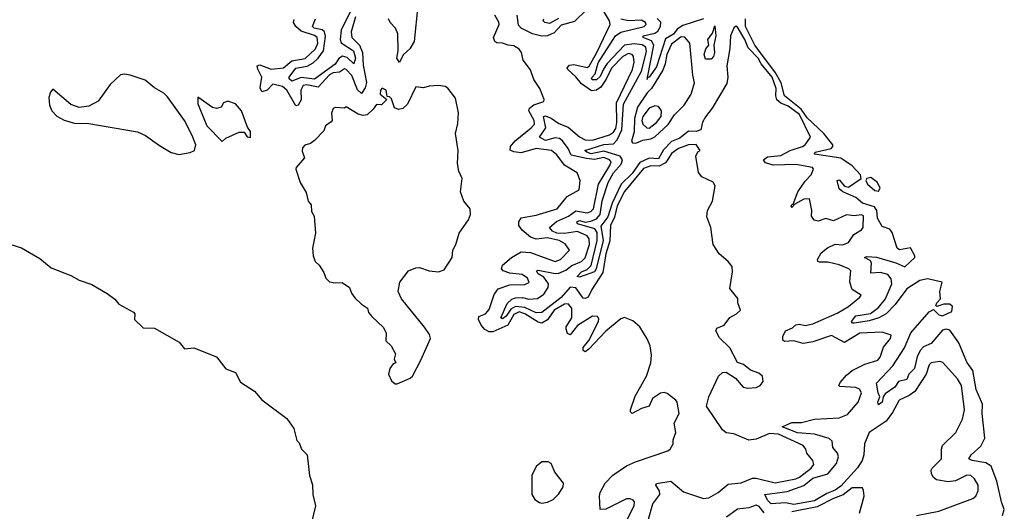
# Model space of a CAD drawing. Extents: x 2293139 to 2515392, y 824115 to 1006937.
# Tile 191 of 256: x 2412658 to 2417894, y 941465 to 944080. Entities that reach past the tile are written whole.
import ezdxf

# ---------------------------------------------------------------- set-up
doc = ezdxf.new("R2010")
doc.units = 0

msp = doc.modelspace()

# ---------------------------------------------------------------- linework, layer by layer
at = {"layer": '0CON10XD'}
for points in [[(2414418.1, 944125), (2414368.5, 944025), (2414361.8, 943975), (2414367.5, 943957.5)], [(2414775.4, 944155), (2414756, 943965), (2414732.1, 943925), (2414697.2, 943892.8), (2414677, 943853), (2414663, 943875), (2414670.8, 943915), (2414669.4, 944005), (2414657.2, 944035), (2414628.9, 944065), (2414618.5, 944085)], [(2416002.7, 941422.7), (2416024.3, 941505), (2416062.5, 941555), (2416060.2, 941575), (2416041.5, 941605), (2416045, 941613.8), (2416121.2, 941625), (2416188.5, 941568.5), (2416295, 941532.8), (2416322.6, 941537.4), (2416373.3, 941565), (2416425, 941609.2), (2416493.9, 941616.1), (2416555, 941641.9), (2416575, 941642.2), (2416675, 941616.6), (2416785, 941638.4), (2416805, 941646.9), (2416867.1, 941695), (2416881.2, 941715), (2416876, 941735), (2416843.9, 941773.9), (2416838.8, 941795), (2416823.8, 941815), (2416692.5, 941875), (2416645, 941880), (2416575, 941848.6), (2416535, 941844.1), (2416455, 941877.5), (2416415, 941883.1), (2416395, 941897.9), (2416310.5, 942025), (2416323.2, 942075), (2416375, 942184.4), (2416395, 942204.5), (2416415, 942204.7), (2416465, 942173.1), (2416505, 942126), (2416530.5, 942119.5), (2416575, 942123.8), (2416595.8, 942134.2), (2416611.2, 942155), (2416608.8, 942185), (2416589.5, 942199.5), (2416545, 942216.2), (2416506.8, 942246.8), (2416475, 942257.1), (2416434.6, 942334.6), (2416378.9, 942388.9), (2416360.8, 942425), (2416365, 942440), (2416405, 942455.8), (2416434.6, 942495.4), (2416470, 942515), (2416491.2, 942535), (2416477.5, 942575), (2416477, 942597), (2416435, 942650), (2416448.9, 942738.9), (2416446.7, 942766.7), (2416426, 942795), (2416378, 942835), (2416346.7, 942885), (2416333.3, 942975), (2416311.7, 943031.7), (2416316.2, 943065), (2416342, 943115), (2416357.3, 943197.3), (2416345, 943216.7), (2416285, 943243.8), (2416268.3, 943268.3), (2416253.8, 943355), (2416265, 943377.5), (2416277.5, 943385), (2416255, 943415.6), (2416215.5, 943415.5), (2416161.4, 943395), (2416125, 943368), (2416104.1, 943335.9), (2416091.8, 943318.1), (2416059.4, 943300.6), (2416015, 943303), (2415975, 943288.1), (2415874.1, 943165.9), (2415835, 943089.8), (2415820.6, 943029.4), (2415800.1, 942985), (2415796, 942904), (2415775, 942834.6), (2415759.7, 942735), (2415699.8, 942645), (2415680.3, 942605), (2415665, 942596.9), (2415655, 942599.4), (2415615, 942653.5), (2415585, 942658), (2415537.1, 942602.9), (2415435, 942522.1), (2415405, 942520.8), (2415345, 942548.6), (2415295, 942554.1), (2415269.7, 942540.3), (2415245, 942502.6), (2415225, 942489.5), (2415217.5, 942495), (2415249.7, 942570.3), (2415275, 942593.1), (2415295, 942600.1), (2415332.3, 942602.3), (2415365, 942593), (2415412.3, 942597.7), (2415445, 942619.8), (2415469.2, 942655), (2415470.1, 942675), (2415445, 942710.3), (2415415, 942727.9), (2415405.6, 942745), (2415415, 942748.1), (2415505, 942730.4), (2415525, 942732.1), (2415562.6, 942747.4), (2415595, 942773.3), (2415646.1, 942793.9), (2415666, 942814), (2415688.5, 942885), (2415686.6, 942915), (2415675, 942929.8), (2415625, 942954.5), (2415555, 942942.2), (2415515, 942945.5), (2415492.1, 942955), (2415475.4, 942975), (2415512.8, 943007.2), (2415576.5, 943035), (2415615, 943062.8), (2415675, 943052.7), (2415695, 943060), (2415710.1, 943075), (2415736.4, 943205), (2415796.6, 943305), (2415802.6, 943325), (2415794.8, 943335), (2415765, 943347.3), (2415715, 943336), (2415671.7, 943341.7), (2415590, 943360), (2415574.5, 943394.5), (2415545.2, 943435.2), (2415527.9, 943447.9), (2415505, 943451.5), (2415455, 943438), (2415422.1, 943455), (2415456.6, 943505), (2415443.2, 943565), (2415455, 943569.7), (2415485, 943556.4), (2415525, 943527.5), (2415575, 943509.5), (2415635, 943456.6), (2415665, 943440.7), (2415705, 943439.9), (2415795, 943468.5), (2415815, 943481.8), (2415827.8, 943502.2), (2415834.2, 943534.2), (2415832.4, 943637.6), (2415916, 943815), (2415925.7, 943855), (2415922.3, 943885), (2415915, 943896.1), (2415895, 943900.3), (2415865, 943883.8), (2415805, 943822.8), (2415776.5, 943763.5), (2415748.3, 943721.7), (2415725, 943704.9), (2415698.3, 943701.7), (2415645, 943739.2), (2415615, 943776.8), (2415572.4, 943815), (2415568.9, 943825), (2415581.5, 943838.5), (2415605, 943841.9), (2415675, 943826.7), (2415686, 943834), (2415727.6, 943905), (2415798.8, 944055), (2415794.7, 944075), (2415745, 944156.8)], [(2415674, 944135), (2415608.7, 944071.3), (2415538.1, 944051.9), (2415500.3, 944009.7), (2415465, 943994.2), (2415435, 943993.4), (2415385, 944005.8), (2415325, 944036.1), (2415311, 944051), (2415304, 944105)], [(2414443.4, 944095), (2414421.4, 944015), (2414423.8, 943985), (2414464.8, 943944.8), (2414481, 943905), (2414485, 943838.6), (2414503.2, 943746.8), (2414495, 943718.6), (2414475, 943687.3), (2414455, 943707.7), (2414425, 943782.7), (2414395, 943815.8), (2414385, 943818.7), (2414358.9, 943801.1), (2414325, 943797.8), (2414305, 943787.3), (2414245, 943721.5), (2414185, 943733.5), (2414165, 943730.2), (2414152.9, 943705), (2414155.7, 943654.3), (2414139, 943625), (2414127, 943623), (2414078.4, 943705), (2414055, 943725.3), (2414005, 943737.1), (2413975, 943704.8), (2413945, 943696.8), (2413937.6, 943717.6), (2413946.2, 943775), (2413925, 943816.5), (2413921.8, 943835), (2413935, 943839.6), (2413995, 943816.6), (2414060.8, 943825), (2414105, 943862.4), (2414175.4, 943874.6), (2414230.5, 943925), (2414243.2, 943955), (2414239.3, 943985), (2414225, 943996.6), (2414155, 944020), (2414127.2, 944045), (2414114.8, 944065), (2414118, 944082)], [(2414367.5, 943957.5), (2414432.8, 943915), (2414444.1, 943875), (2414435.3, 943844.7), (2414399.5, 943879.5), (2414375, 943885.5), (2414355, 943874.6), (2414335, 943844.5), (2414225, 943764.6), (2414155, 943772.6), (2414105, 943753.8), (2414091.5, 943765), (2414090.4, 943775), (2414127.2, 943822.8), (2414187.3, 943832.7), (2414218.8, 943851.2), (2414245.7, 943875), (2414273.2, 943915), (2414283.6, 943993.6), (2414279.6, 944015), (2414267, 944027), (2414224.9, 944034.9), (2414214.4, 944045), (2414231.4, 944085)], [(2415315, 942525.6), (2415285, 942512.9), (2415254.5, 942455.5), (2415175, 942419.7), (2415155, 942420.3), (2415132.1, 942432.2), (2415111.6, 942455), (2415098.2, 942485), (2415099.3, 942500.7), (2415135, 942516), (2415155, 942538.2), (2415180.6, 942619.4), (2415201.7, 942648.3), (2415265, 942670.7), (2415345, 942671.3), (2415366.9, 942683.1), (2415358, 942705), (2415329.4, 942725), (2415265, 942731.7), (2415228.6, 942745), (2415219.4, 942755), (2415225.7, 942775), (2415272.7, 942815), (2415325, 942844.7), (2415375, 942842.4), (2415505.7, 942794.3), (2415534.5, 942805), (2415582, 942855), (2415558.3, 942888.3), (2415526.5, 942905), (2415465, 942920.4), (2415405, 942913), (2415373.6, 942923.6), (2415330.7, 942960.7), (2415312.5, 942985), (2415311.6, 943005), (2415324.4, 943025.6), (2415405, 943041.1), (2415516.4, 943075), (2415569.9, 943140.1), (2415633.3, 943175), (2415638, 943225), (2415623.3, 943265), (2415555, 943306.9), (2415515, 943361.8), (2415485.8, 943385), (2415405, 943395.6), (2415325, 943371.5), (2415285, 943377.1), (2415266.7, 943386.7), (2415268.4, 943405), (2415293.5, 943436.5), (2415378.9, 943505), (2415395.8, 943525), (2415394.6, 943545), (2415365.3, 943595), (2415369.9, 943610.1), (2415392.6, 943627.4), (2415445.6, 943644.4), (2415447.5, 943655), (2415424, 943715), (2415392.4, 943762.4), (2415375, 943813.3), (2415336.2, 943865), (2415326.2, 943905), (2415315, 943923.3), (2415285, 943940.8), (2415255, 943944), (2415226.2, 943956.2), (2415195, 943957.8), (2415184.6, 943964.6), (2415178.4, 943985), (2415207.3, 944055), (2415206.7, 944066.7), (2415184.6, 944105)], [(2415523.1, 944086.9), (2415475, 944060), (2415450.4, 944065), (2415442.7, 944075), (2415444.9, 944085.1)], [(2417426.4, 941443.6), (2417545, 941466.8), (2417727.2, 941532.7), (2417743.4, 941546.6), (2417755.4, 941575), (2417755.4, 941605), (2417735, 941638.9), (2417716.1, 941656.1), (2417695, 941657.4), (2417635, 941627.3), (2417595, 941622.4), (2417532.7, 941632.7), (2417517.2, 941645), (2417507.6, 941665), (2417505.4, 941684.6), (2417510.5, 941695), (2417560.4, 941745), (2417559.3, 941795), (2417566.1, 941815), (2417636.2, 941885), (2417671.2, 941955), (2417682.6, 942005), (2417666, 942135), (2417645, 942169.1), (2417567.1, 942257.1), (2417551.9, 942261.9), (2417505.4, 942254.6), (2417494.5, 942245), (2417477.7, 942195), (2417417.5, 942102.5), (2417388.8, 942081.2), (2417335, 942056.8), (2417299.2, 941990.8), (2417265.2, 941944.8), (2417175, 941884.1), (2417150.2, 941825), (2417146.4, 941765), (2417137.8, 941735), (2417112.5, 941697.4), (2417025, 941599.5), (2416995, 941577.3), (2416949.7, 941560.3), (2416885, 941521), (2416775, 941500.7), (2416730.8, 941510.8), (2416655, 941505.8), (2416635.3, 941525), (2416621.2, 941555), (2416738.8, 941571.2), (2416827.9, 941602.1), (2416875, 941641.7), (2416955.1, 941664.9), (2417001, 941719), (2417012.2, 941755), (2417007.4, 941775), (2416982.8, 941805), (2416979.2, 941839.2), (2416963.3, 941853.3), (2416885, 941876.5), (2416795, 941882.5), (2416713.6, 941915), (2416765, 941937.2), (2416815, 941937), (2416885.5, 941955.5), (2417015, 941962.7), (2417060.1, 941979.9), (2417116.7, 942045), (2417134.7, 942095), (2417123.8, 942115), (2417105, 942123.9), (2417019.7, 942129.7), (2417013.3, 942135), (2417020.3, 942150.3), (2417055, 942190.2), (2417085, 942213.5), (2417152.5, 942247.5), (2417221.3, 942268.7), (2417233.5, 942285), (2417252.3, 942337.7), (2417289.4, 942385), (2417291.7, 942401.7), (2417245, 942417.5), (2417125, 942412.6), (2417045, 942363.8), (2416975, 942399.7), (2416875, 942366.2), (2416825, 942358.5), (2416775, 942372.7), (2416725, 942368.2), (2416716.4, 942376.4), (2416716.1, 942395), (2416730.8, 942425), (2416768.3, 942441.7), (2416785, 942457.1), (2416805, 942460.3), (2416835, 942454), (2416875, 942463.4), (2417005, 942520), (2417065, 942555.3), (2417126.2, 942605), (2417132.5, 942615), (2417085.4, 942645.4), (2417072.1, 942685), (2417075, 942711.2), (2417078.5, 942745), (2417068.1, 942755), (2417015, 942777), (2416955, 942790), (2416911, 942791), (2416902.3, 942795), (2416900.7, 942805), (2416919.9, 942840.1), (2416953.2, 942866.8), (2416995, 942887.1), (2417035, 942883.2), (2417065, 942895.5), (2417093, 942937), (2417135, 942962.7), (2417143.5, 942975), (2417145, 943036.2), (2417135, 943042.9), (2417095, 943037.5), (2417055, 943042.6), (2416985, 943009.8), (2416945, 943022.6), (2416905, 943009.2), (2416883.6, 943013.6), (2416868.8, 943035), (2416870, 943065), (2416857.4, 943127.4), (2416827.1, 943125), (2416780.5, 943099.5), (2416765, 943082), (2416761.2, 943085), (2416765, 943097.5), (2416771.7, 943098.3), (2416795.7, 943165), (2416835, 943222.2), (2416867.5, 943255), (2416878.6, 943285), (2416874.4, 943294.4), (2416785, 943309.5), (2416665, 943307.4), (2416625, 943318.9), (2416614.2, 943335), (2416635, 943351.3), (2416705, 943358), (2416755, 943383.7), (2416820, 943405), (2416834.6, 943415), (2416863.1, 943455), (2416805, 943576.8), (2416745, 943621.1), (2416706.1, 943636.1), (2416683.8, 943653.8), (2416678.3, 943675), (2416681.5, 943715), (2416659.1, 943775), (2416601.1, 943845), (2416585, 943875.9), (2416531.3, 943931.3), (2416514.3, 943975), (2416475, 944041.1), (2416466.2, 944046.2), (2416455, 944037.5), (2416437.3, 943995), (2416433.7, 943926.3), (2416418.7, 943835), (2416424.7, 943774.7), (2416419, 943741), (2416340.5, 943609.5), (2416305, 943564.5), (2416289.6, 943535), (2416280.1, 943495), (2416255.8, 943485.8), (2416215, 943487.4), (2416169.3, 943450.7), (2416125, 943432.9), (2416082.1, 943387.9), (2416055, 943341.1), (2416005.6, 943344.4), (2415955, 943321.2), (2415915, 943261.8), (2415856.7, 943205), (2415808.6, 943105), (2415785, 943032.3), (2415747.7, 942982.3), (2415761.4, 942905), (2415724.1, 942755), (2415715, 942739), (2415635, 942711.5), (2415622.2, 942715), (2415645, 942740), (2415675, 942751.1), (2415697.1, 942773), (2415729.8, 942905), (2415728.3, 942948.3), (2415717.4, 942967.4), (2415625, 942994.2), (2415620.5, 943005), (2415635, 943012.6), (2415665, 943003), (2415695, 943008.3), (2415725, 943021), (2415744.6, 943045), (2415755, 943117.5), (2415787.5, 943215), (2415815.4, 943265), (2415857.3, 943312.7), (2415863.4, 943335), (2415851.4, 943355), (2415765, 943380.3), (2415697.5, 943367.5), (2415673.3, 943375), (2415664, 943385), (2415765, 943416.3), (2415815, 943420.7), (2415835, 943440.5), (2415860.2, 943495), (2415868.2, 943631.8), (2415965, 943805.7), (2415990.8, 943910.8), (2415987.1, 943935), (2415967.5, 943947.5), (2415925, 943951.4), (2415875, 943944.5), (2415782.5, 943847.5), (2415763.2, 943816.8), (2415745, 943777.9), (2415725, 943759.8), (2415705, 943759.7), (2415699.4, 943765), (2415701.8, 943775), (2415718.3, 943791.7), (2415735, 943850.4), (2415826.1, 943995), (2415855, 944014.7), (2415978.5, 944045), (2415990, 944055), (2415986.8, 944065), (2415965, 944077.2), (2415895, 944074), (2415855, 944083.8)], [(2416295, 944085.7), (2416185, 944049.4), (2416155, 944030.8), (2416135, 944003.2), (2416092.2, 943977.8), (2416045, 943828.9), (2416005, 943773.8), (2415997.1, 943772.4), (2415995, 943761.4), (2415997.1, 943772.4), (2416030.5, 943945), (2416017.9, 943967.9), (2415973.8, 943985), (2415973.1, 943995), (2416035, 944009.3), (2416051.3, 944018.7), (2416066.6, 944043.4), (2416066.9, 944066.9), (2416047.4, 944087.4)], [(2417885, 941443.8), (2417894, 941475), (2417878.5, 941515), (2417854.2, 941625), (2417823.8, 941705), (2417795, 941722.4), (2417723.3, 941735), (2417706.2, 941745), (2417717.1, 941765), (2417768.6, 941811.4), (2417790, 941855), (2417776.9, 941985), (2417778.1, 942035), (2417743.8, 942113.8), (2417727.2, 942215), (2417695, 942258.5), (2417651.5, 942361.5), (2417605, 942428.9), (2417585, 942434.8), (2417565, 942428.3), (2417505, 942357.4), (2417465, 942339.8), (2417447.8, 942322.2), (2417430.9, 942289.1), (2417415.9, 942225), (2417385.7, 942195), (2417375, 942165.7), (2417330.8, 942155), (2417312, 942125), (2417260.3, 942089.7), (2417250, 942075), (2417244, 942045), (2417225, 942032.5), (2417221.9, 942045), (2417232.9, 942075), (2417223.6, 942095), (2417215, 942147.5), (2417300.7, 942239.3), (2417362.8, 942335), (2417396.5, 942415), (2417495, 942526.5), (2417518.3, 942538.3), (2417545, 942510.8), (2417565, 942504.3), (2417615, 942528.5), (2417618.1, 942555), (2417605, 942567.4), (2417572.7, 942567.3), (2417535, 942554.2), (2417530.3, 942560.3), (2417535, 942574), (2417555.3, 942594.7), (2417550.8, 942635), (2417564, 942685), (2417485, 942702.4), (2417445, 942693.6), (2417375, 942647.9), (2417312.8, 942565), (2417266.5, 942515), (2417226.5, 942495), (2417175, 942477.7), (2417096.3, 942466.3), (2417086.6, 942466.6), (2417081.2, 942475), (2417105, 942505.2), (2417182.1, 942517.9), (2417225, 942548.6), (2417262.2, 942595), (2417295.2, 942675), (2417292.8, 942702.8), (2417274, 942725), (2417235, 942736.1), (2417185, 942732.2), (2417187.6, 942787.6), (2417180.2, 942800.2), (2417151.2, 942815), (2417165, 942820), (2417215, 942818), (2417317.6, 942787.6), (2417365, 942765.4), (2417417.5, 942815), (2417418.2, 942825), (2417395, 942866.5), (2417336.4, 942856.4), (2417325, 942864.2), (2417298.4, 942948.4), (2417285, 942966.5), (2417245, 942980), (2417220.5, 943025), (2417216.2, 943065), (2417204.5, 943084.5), (2417140, 943105), (2417104.2, 943135), (2417036.2, 943165), (2417015, 943181.2), (2417005, 943225.7), (2417015, 943228.1), (2417045, 943195.2), (2417065, 943190), (2417133.3, 943235), (2417128.5, 943255), (2417085, 943303.1), (2417025, 943344.3), (2416884, 943365), (2416888, 943375), (2416972.5, 943395), (2416982.5, 943405), (2416982.2, 943415), (2416934.9, 943475), (2416845, 943558.8), (2416814.3, 943605), (2416725.9, 943675.9), (2416707.6, 943745), (2416677.7, 943797.7), (2416566.6, 943945), (2416518.4, 944045), (2416518.3, 944085)], [(2416305, 943870), (2416297.5, 943895), (2416307.5, 943925), (2416323.3, 943945), (2416316.7, 943975), (2416342, 944008), (2416355, 944047.5), (2416360.8, 943995), (2416348.8, 943945), (2416353.3, 943905), (2416348, 943885), (2416335, 943871.2), (2416305, 943870)], [(2415935, 943423.8), (2415971.2, 943438.8), (2416015, 943445.9), (2416035, 943458), (2416106.6, 943523.4), (2416139.7, 943575), (2416192.1, 943625), (2416229.5, 943685), (2416246.5, 943745), (2416237.3, 943785), (2416221.9, 943955), (2416195, 943986.7), (2416175, 943989.3), (2416125, 943951), (2416099.1, 943895), (2416091, 943845), (2416077.8, 943812.2), (2416017.6, 943715), (2415995, 943691.8), (2415944.2, 943615), (2415926.7, 943555), (2415925.3, 943484.7), (2415912.4, 943435), (2415917.1, 943425), (2415935, 943423.8)], [(2413505, 943364), (2413565, 943374.2), (2413588.6, 943385), (2413594.2, 943415), (2413575.1, 943465.1), (2413534.5, 943545), (2413445, 943670.5), (2413425, 943690.3), (2413375, 943717.5), (2413325, 943758.8), (2413245, 943786), (2413215, 943791.2), (2413195, 943786.7), (2413140, 943735), (2413075, 943646.7), (2413025, 943620), (2412975, 943613.3), (2412929.3, 943629.3), (2412835, 943710), (2412822.5, 943695), (2412813.9, 943666.1), (2412816, 943625), (2412828.8, 943595), (2412855, 943566.7), (2412895, 943546.7), (2412955, 943527.5), (2413015, 943530), (2413285, 943483.8), (2413327.5, 943465), (2413402, 943412), (2413464.4, 943374.4), (2413505, 943364)], [(2414665, 942143.3), (2414735, 942173.8), (2414746.7, 942185), (2414791.2, 942268.8), (2414842, 942385), (2414838, 942405), (2414810.6, 942445), (2414688, 942595), (2414670, 942635), (2414679.2, 942685), (2414726.3, 942743.7), (2414765, 942760.8), (2414785, 942761.4), (2414835, 942744.4), (2414885, 942739.2), (2414915, 942749.2), (2414957.1, 942815), (2414961.2, 942855), (2414978, 942885), (2414994.4, 942945.6), (2415044.4, 943015.6), (2415056.2, 943045), (2415053.9, 943073.9), (2415020, 943115), (2415003.1, 943165), (2415011.5, 943235), (2414992.5, 943275), (2414986.7, 943315), (2414990, 943385), (2414975.8, 943475), (2414987.9, 943527.9), (2414990.8, 943585), (2414975, 943662.5), (2414935, 943716.2), (2414920, 943725), (2414885, 943730), (2414835, 943727.5), (2414805, 943718.8), (2414765, 943723.3), (2414719.6, 943630.4), (2414695, 943608.6), (2414672.7, 943602.7), (2414651.9, 943611.9), (2414635, 943660), (2414625, 943670), (2414611.7, 943671.7), (2414607.5, 943705), (2414585, 943716), (2414576.2, 943705), (2414574.2, 943684.2), (2414610, 943655), (2414581.7, 943628.3), (2414555, 943630), (2414538.6, 943605), (2414505.9, 943574.1), (2414485, 943570), (2414457.4, 943577.4), (2414395, 943617.5), (2414385, 943610), (2414335, 943612.5), (2414325, 943607.5), (2414317, 943583), (2414320, 943545), (2414315, 943537.5), (2414283.6, 943516.4), (2414275, 943490), (2414225, 943437.5), (2414205, 943422.5), (2414175, 943412.5), (2414161.7, 943398.3), (2414160.7, 943380.7), (2414172.5, 943345), (2414127.5, 943295), (2414126.7, 943285), (2414148.8, 943215), (2414181.7, 943161.7), (2414192, 943115), (2414207.5, 943095), (2414210.8, 943060.8), (2414223.8, 943035), (2414232, 942945), (2414215.8, 942865), (2414218.8, 942825), (2414230, 942795), (2414251.2, 942775), (2414276.2, 942735), (2414286.2, 942705), (2414305, 942686.7), (2414335, 942680), (2414372.3, 942682.3), (2414412.5, 942655), (2414422.5, 942625), (2414440.5, 942600.5), (2414475, 942566.7), (2414507.5, 942545), (2414513, 942523), (2414530.7, 942500.7), (2414593.6, 942443.6), (2414607, 942413), (2414605, 942372.5), (2414633.3, 942345), (2414656.4, 942303.6), (2414650, 942275), (2414657.5, 942255), (2414645, 942250), (2414625.6, 942224.4), (2414619.4, 942195), (2414635, 942160), (2414655, 942143.3), (2414665, 942143.3)], [(2413735, 943432), (2413755, 943450), (2413825, 943482.5), (2413851.7, 943481.7), (2413867, 943457), (2413886, 943454), (2413885.7, 943485), (2413869.3, 943509.3), (2413837.1, 943595), (2413805, 943632.5), (2413765, 943647.5), (2413741.7, 943638.3), (2413730, 943615), (2413705, 943607.5), (2413683.9, 943613.9), (2413605, 943667.5), (2413605, 943633.3), (2413654.2, 943515), (2413735, 943432)], [(2416005, 943504.2), (2416045, 943532.9), (2416068.6, 943565), (2416071.9, 943595), (2416055, 943618.8), (2416035, 943621.4), (2416005, 943608.9), (2415971.7, 943565), (2415966.8, 943545), (2415972.2, 943525), (2415993.5, 943505), (2416005, 943504.2)], [(2417225, 943168.7), (2417234.6, 943185), (2417219.5, 943215), (2417185, 943240.6), (2417163.8, 943235), (2417158, 943225), (2417165.7, 943205), (2417205, 943171.2), (2417225, 943168.7)], [(2412605.7, 942885.7), (2412667.4, 942867.4), (2412765, 942809.2), (2412825, 942760.5), (2412930, 942720), (2412975, 942694.2), (2413041.7, 942671.7), (2413123.2, 942623.2), (2413164.2, 942594.2), (2413185, 942566.7), (2413263.3, 942525), (2413270, 942515), (2413268.8, 942485), (2413315, 942442), (2413375, 942438.8), (2413505.5, 942365.5), (2413535, 942330), (2413584.1, 942334.1), (2413705, 942286.2), (2413755, 942223.3), (2413805, 942204), (2413832.2, 942152.2), (2413906.7, 942105), (2413945, 942057.5), (2414079.3, 941959.3), (2414116.7, 941905), (2414132.5, 941842.5), (2414145, 941830), (2414156, 941795), (2414187.5, 941765), (2414200, 941655), (2414215.4, 941605.4), (2414216.5, 941555), (2414230.6, 941495), (2414209.2, 941405)], [(2415887.9, 941422.1), (2415926, 941495), (2415927.5, 941515), (2415921.2, 941525), (2415905, 941532.2), (2415885, 941531.5), (2415775, 941477.1), (2415745.8, 941475.8), (2415741.1, 941545), (2415745.4, 941565), (2415771.3, 941615), (2415811.7, 941658.3), (2415885, 941706.7), (2415932, 941728), (2416105, 941787.5), (2416117.5, 941795), (2416132.5, 941825), (2416132.5, 941845), (2416146.7, 941885), (2416138, 941935), (2416165.6, 941985), (2416154.2, 942045), (2416146.8, 942056.8), (2416101.7, 942091.7), (2416085, 942097.1), (2416065, 942094.3), (2416023.3, 942065), (2416006.2, 942025), (2415965, 942012.1), (2415915, 941986.2), (2415906.2, 941995), (2415905.8, 942005), (2415931.9, 942078.1), (2415992.1, 942185), (2416014.3, 942255), (2416017.5, 942295), (2416011.2, 942345), (2415995, 942383.3), (2415955.8, 942445.8), (2415918.8, 942478.8), (2415875, 942496.2), (2415855, 942490), (2415775, 942423.2), (2415685, 942327.1), (2415665, 942313.3), (2415655, 942320), (2415655, 942337.5), (2415685.4, 942374.6), (2415735.7, 942475), (2415738.3, 942488.3), (2415730.7, 942500.7), (2415705, 942502.5), (2415625, 942452.9), (2415585, 942403.6), (2415571, 942411), (2415563.3, 942435), (2415564.1, 942445.9), (2415594, 942495), (2415594.5, 942545), (2415575, 942568.9), (2415555, 942567.7), (2415499.5, 942535), (2415465.6, 942484.4), (2415435, 942466.4), (2415415, 942470.7), (2415345, 942515.8), (2415315, 942525.6)], [(2415435, 941508.8), (2415465, 941514.3), (2415495, 941528.9), (2415525, 941558.6), (2415548.2, 941595), (2415550, 941615), (2415503, 941673), (2415485, 941720), (2415467.7, 941727.7), (2415435, 941728), (2415405, 941703.3), (2415381.2, 941655), (2415381.2, 941555), (2415398.3, 941528.3), (2415422.3, 941512.3), (2415435, 941508.8)], [(2417124, 941455), (2417148, 941545), (2417146.1, 941576.1), (2417139.3, 941589.3), (2417085, 941590.6), (2417037, 941553), (2416985, 941533.4), (2416899.3, 941489.3), (2416765, 941462.7)], [(2416617.3, 941457.3), (2416590.4, 941490.4), (2416575, 941497.2), (2416535.8, 941484.2), (2416475, 941476.7), (2416416.1, 941433.9)]]:
    msp.add_lwpolyline(points, dxfattribs=at)

doc.saveas('drawing.dxf')
